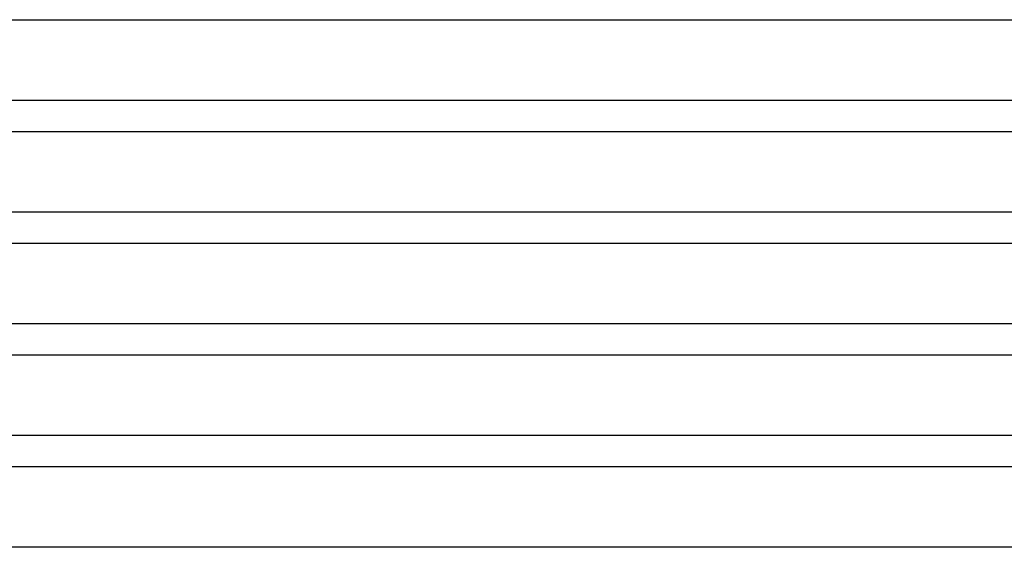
# Model space of a CAD drawing. Header units: millimetres. Extents: x -430 to 430, y -2 to 290.
# Tile 29 of 84: x -142 to -14, y 149 to 218. Entities that reach past the tile are written whole.
import ezdxf

# ---------------------------------------------------------------- set-up
doc = ezdxf.new("R2010")
doc.units = ezdxf.units.MM
doc.layers.add('THICK', color=7, linetype='Continuous')

msp = doc.modelspace()

# ---------------------------------------------------------------- linework, layer by layer
at = {"layer": 'THICK'}
for p, q in [((-187.44, 217.5), (-1.91, 217.5)), ((0, 207), (-275, 207)), ((-193.08, 203), (-1.94, 203)), ((0, 192.5), (-283, 192.5)), ((-198.72, 188.5), (-1.96, 188.5)), ((0, 178), (-291, 178)), ((-204.36, 174), (-1.98, 174)), ((0, 163.5), (-299, 163.5)), ((-210.01, 159.5), (-1.99, 159.5)), ((0, 149), (-307, 149))]:
    msp.add_line(p, q, dxfattribs=at)

doc.saveas('drawing.dxf')
